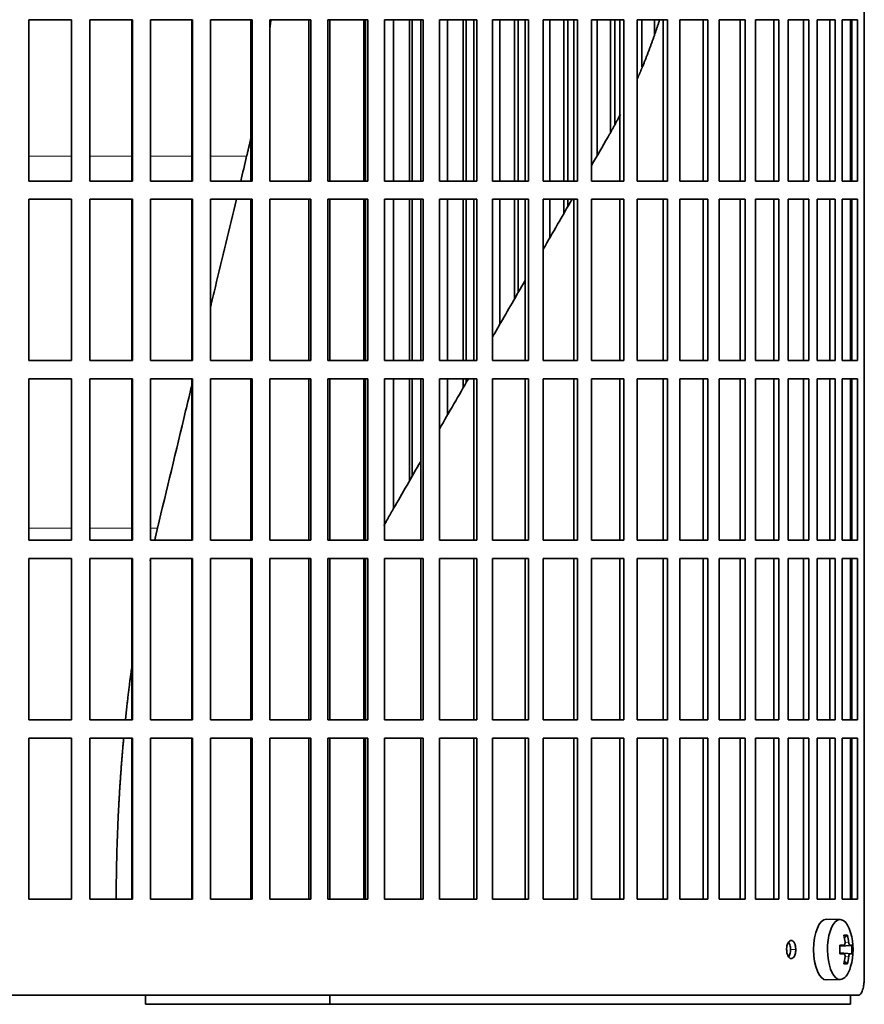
# Model space of a CAD drawing. Header units: millimetres. Extents: x 432 to 1317, y -1117 to 1316.
# Tile 17 of 26: x 1081 to 1219, y -10 to 152. Entities that reach past the tile are written whole.
import ezdxf

# ---------------------------------------------------------------- set-up
doc = ezdxf.new("R2010")
doc.units = ezdxf.units.MM
for name, color, linetype in [('M5X8_UNI7687', 7, 'Continuous'), ('VSI344-454_FILTR', 7, 'Continuous'), ('VSI344-454_SUPPO', 7, 'Continuous')]:
    doc.layers.add(name, color=color, linetype=linetype)

# ---------------------------------------------------------------- blocks, each defined once
blk = doc.blocks.new('SE3')
at = {"layer": 'M5X8_UNI7687', "color": 7, "linetype": 'Continuous', "lineweight": 35}
for p, q in [((1215.36, 4.07), (1213.09, 4.14)), ((1216.53, 1.48), (1216.02, 1.09)), ((1215.25, -0.21), (1215.92, -0.15)), ((1215.92, -1.57), (1215.25, -1.5)), ((1217.22, -0.17), (1215.26, -0.31)), ((1217.22, -1.55), (1215.26, -1.41)), ((1216.53, -3.19), (1216.02, -2.8)), ((1213.09, -5.86), (1215.36, -5.79))]:
    blk.add_line(p, q, dxfattribs=at)
at = {"layer": 'M5X8_UNI7687', "color": 4, "linetype": 'Continuous', "lineweight": 9}
for p, q in [((1216.12, 0.29), (1216.72, 0.35)), ((1215.25, -0.21), (1215.91, -0.15)), ((1215.91, -1.57), (1215.25, -1.5)), ((1216.93, -0.15), (1215.26, -0.3)), ((1215.26, -1.41), (1216.93, -1.57)), ((1216.72, -2.07), (1216.11, -2.01))]:
    blk.add_line(p, q, dxfattribs=at)
at = {"layer": 'M5X8_UNI7687', "color": 7, "linetype": 'Continuous', "lineweight": 35}
for centre, radius, start, end in [((1207.45, -0.86), 10, 343.7273, 16.2727), ((1207.83, -0.86), 9.42, 355.7871, 4.2129)]:
    blk.add_arc(centre, radius, start, end, dxfattribs=at)
for centre, major_axis, ratio, start_param, end_param in [((1213.07, -0.86), (0, -5), 0.422618, 3.141593, 6.283185), ((1215.33, -0.86), (0, -4.93), 0.422618, 2.175256, 6.283185), ((1209.45, -3.92), (7.75, 5.06), 0.247104, 0.286808, 0.4365), ((1207.53, -0.86), (0, 10), 0.866025, 4.833518, 4.948078), ((1207.39, -0.86), (0, 10), 0.939693, 4.833518, 4.948078), ((1207.46, -1.01), (9.97, 0.79), 0.036834, 0.556003, 0.670562), ((1210.74, -0.86), (0, -9.26), 0.488139, 1.49595, 1.645642), ((1207.46, -0.7), (9.97, -0.79), 0.036834, -0.670562, -0.556003), ((1207.46, -1.01), (9.97, 0.79), 0.036834, 0.199185, 0.313745), ((1207.46, -0.7), (9.97, -0.79), 0.036834, -0.313745, -0.199185), ((1207.53, -0.86), (0, -10), 0.866025, 1.335108, 1.449667), ((1209.45, 2.21), (7.75, -5.06), 0.247104, -0.4365, -0.286808), ((1207.39, -0.86), (0, -10), 0.939693, 1.335108, 1.449667), ((1215.33, -0.86), (0, -4.93), 0.422618, 0, 0.966337), ((1213.07, -0.86), (0, -5), 0.422618, 0, 0.012961)]:
    blk.add_ellipse(centre, major_axis=major_axis, ratio=ratio, start_param=start_param, end_param=end_param, dxfattribs=at)
for points in [[(1215.91, -0.15), (1215.92, -0.15), (1215.94, -0.15), (1215.96, -0.14), (1215.99, -0.13), (1216.01, -0.11), (1216.03, -0.09), (1216.05, -0.06), (1216.07, -0.03), (1216.08, 0), (1216.1, 0.04), (1216.11, 0.08), (1216.12, 0.12), (1216.12, 0.16), (1216.13, 0.21), (1216.13, 0.25), (1216.13, 0.3), (1216.12, 0.33), (1216.12, 0.35)], [(1216.72, 0.35), (1216.72, 0.33), (1216.73, 0.3), (1216.74, 0.25), (1216.74, 0.21), (1216.75, 0.16), (1216.77, 0.12), (1216.78, 0.08), (1216.79, 0.04), (1216.81, 0), (1216.82, -0.03), (1216.84, -0.06), (1216.85, -0.09), (1216.87, -0.11), (1216.88, -0.13), (1216.9, -0.14), (1216.92, -0.15), (1216.93, -0.15), (1216.93, -0.15)], [(1216.12, -2.07), (1216.12, -2.05), (1216.13, -2.01), (1216.13, -1.97), (1216.13, -1.92), (1216.12, -1.88), (1216.12, -1.83), (1216.11, -1.79), (1216.1, -1.75), (1216.08, -1.72), (1216.07, -1.68), (1216.05, -1.65), (1216.03, -1.63), (1216.01, -1.61), (1215.99, -1.59), (1215.96, -1.58), (1215.94, -1.57), (1215.92, -1.57), (1215.91, -1.57)], [(1216.93, -1.57), (1216.93, -1.57), (1216.92, -1.57), (1216.9, -1.58), (1216.88, -1.59), (1216.87, -1.61), (1216.85, -1.63), (1216.84, -1.65), (1216.82, -1.68), (1216.81, -1.72), (1216.79, -1.75), (1216.78, -1.79), (1216.77, -1.83), (1216.75, -1.88), (1216.74, -1.92), (1216.74, -1.97), (1216.73, -2.01), (1216.72, -2.05), (1216.72, -2.07)]]:
    blk.add_open_spline(points, degree=3, dxfattribs=at)
at = {"layer": 'VSI344-454_FILTR', "color": 7, "linetype": 'Continuous', "lineweight": 35}
for p, q in [((1219.29, -5.36), (1219.29, 265.64)), ((1082, 151.89), (1089.03, 151.89)), ((1082, 125.39), (1082, 151.89)), ((1089.01, 125.39), (1089.01, 151.89)), ((1089.03, 125.39), (1089.03, 151.89)), ((1092.01, 151.89), (1099.02, 151.89)), ((1092.01, 125.39), (1092.01, 151.89)), ((1098.93, 125.39), (1098.93, 151.89)), ((1099.02, 125.39), (1099.02, 151.89)), ((1101.98, 151.89), (1108.93, 151.89)), ((1101.98, 125.39), (1101.98, 151.89)), ((1108.77, 125.39), (1108.77, 151.89)), ((1108.93, 125.39), (1108.93, 151.89)), ((1111.85, 151.89), (1118.71, 151.89)), ((1111.85, 125.39), (1111.85, 151.89)), ((1118.48, 125.39), (1118.48, 151.89)), ((1118.71, 125.39), (1118.71, 151.89)), ((1121.59, 151.89), (1128.32, 151.89)), ((1121.59, 125.39), (1121.59, 151.89)), ((1128.03, 125.39), (1128.03, 151.89)), ((1128.32, 125.39), (1128.32, 151.89)), ((1131.14, 151.89), (1137.71, 151.89)), ((1131.14, 125.39), (1131.14, 151.89)), ((1137.35, 125.39), (1137.35, 151.89)), ((1137.71, 125.39), (1137.71, 151.89)), ((1140.45, 151.89), (1146.83, 151.89)), ((1140.45, 125.39), (1140.45, 151.89)), ((1141.91, 125.39), (1141.91, 151.89)), ((1144.55, 125.39), (1144.55, 151.89)), ((1145.01, 125.39), (1145.01, 151.89)), ((1146.4, 125.39), (1146.4, 151.89)), ((1146.83, 125.39), (1146.83, 151.89)), ((1149.48, 151.89), (1155.64, 151.89)), ((1149.48, 125.39), (1149.48, 151.89)), ((1150.82, 125.39), (1150.82, 151.89)), ((1153.37, 125.39), (1153.37, 151.89)), ((1153.88, 125.39), (1153.88, 151.89)), ((1155.15, 125.39), (1155.15, 151.89)), ((1155.64, 125.39), (1155.64, 151.89)), ((1158.19, 151.89), (1164.09, 151.89)), ((1158.19, 125.39), (1158.19, 151.89)), ((1159.4, 125.39), (1159.4, 151.89)), ((1161.84, 125.39), (1161.84, 151.89)), ((1162.41, 125.39), (1162.41, 151.89)), ((1163.55, 125.39), (1163.55, 151.89)), ((1164.09, 125.39), (1164.09, 151.89)), ((1166.54, 151.89), (1172.16, 151.89)), ((1166.54, 125.39), (1166.54, 151.89)), ((1167.6, 125.39), (1167.6, 151.89)), ((1169.93, 125.39), (1169.93, 151.89)), ((1170.56, 125.39), (1170.56, 151.89)), ((1171.55, 125.39), (1171.55, 151.89)), ((1172.16, 125.39), (1172.16, 151.89)), ((1174.47, 151.89), (1179.78, 151.89)), ((1174.47, 125.39), (1174.47, 151.89)), ((1175.4, 129.54), (1175.4, 151.89)), ((1177.59, 133.44), (1177.59, 151.89)), ((1178.28, 134.75), (1178.28, 151.89)), ((1179.13, 125.39), (1179.13, 151.89)), ((1179.78, 125.39), (1179.78, 151.89)), ((1181.96, 151.89), (1186.94, 151.89)), ((1181.96, 125.39), (1181.96, 151.89)), ((1182.74, 144.15), (1182.74, 151.89)), ((1184.8, 149.46), (1184.8, 151.89)), ((1186.23, 125.39), (1186.23, 151.89)), ((1186.94, 125.39), (1186.94, 151.89)), ((1188.97, 151.89), (1193.59, 151.89)), ((1188.97, 125.39), (1188.97, 151.89)), ((1192.83, 125.39), (1192.83, 151.89)), ((1193.59, 125.39), (1193.59, 151.89)), ((1195.46, 151.89), (1199.7, 151.89)), ((1195.46, 125.39), (1195.46, 151.89)), ((1198.9, 125.39), (1198.9, 151.89)), ((1199.7, 125.39), (1199.7, 151.89)), ((1201.41, 151.89), (1205.24, 151.89)), ((1201.41, 125.39), (1201.41, 151.89)), ((1204.4, 125.39), (1204.4, 151.89)), ((1205.24, 125.39), (1205.24, 151.89)), ((1206.78, 151.89), (1210.19, 151.89)), ((1206.78, 125.39), (1206.78, 151.89)), ((1209.31, 125.39), (1209.31, 151.89)), ((1210.19, 125.39), (1210.19, 151.89)), ((1211.54, 151.89), (1214.51, 151.89)), ((1211.54, 125.39), (1211.54, 151.89)), ((1213.61, 125.39), (1213.61, 151.89)), ((1214.51, 125.39), (1214.51, 151.89)), ((1215.68, 151.89), (1218.2, 151.89)), ((1215.68, 125.39), (1215.68, 151.89)), ((1217.27, 125.39), (1217.27, 151.89)), ((1218.2, 125.39), (1218.2, 151.89)), ((1082, 125.39), (1089.03, 125.39)), ((1092.01, 125.39), (1099.02, 125.39)), ((1101.98, 125.39), (1108.93, 125.39)), ((1111.85, 125.39), (1118.71, 125.39)), ((1121.59, 125.39), (1128.32, 125.39)), ((1131.14, 125.39), (1137.71, 125.39)), ((1140.45, 125.39), (1146.83, 125.39)), ((1149.48, 125.39), (1155.64, 125.39)), ((1158.19, 125.39), (1164.09, 125.39)), ((1166.54, 125.39), (1172.16, 125.39)), ((1174.47, 125.39), (1179.78, 125.39)), ((1181.96, 125.39), (1186.94, 125.39)), ((1188.97, 125.39), (1193.59, 125.39)), ((1195.46, 125.39), (1199.7, 125.39)), ((1201.41, 125.39), (1205.24, 125.39)), ((1206.78, 125.39), (1210.19, 125.39)), ((1211.54, 125.39), (1214.51, 125.39)), ((1215.68, 125.39), (1218.2, 125.39)), ((1082, 122.39), (1089.03, 122.39)), ((1082, 95.89), (1082, 122.39)), ((1089.01, 95.89), (1089.01, 122.39)), ((1089.03, 95.89), (1089.03, 122.39)), ((1092.01, 122.39), (1099.02, 122.39)), ((1092.01, 95.89), (1092.01, 122.39)), ((1098.93, 95.89), (1098.93, 122.39)), ((1099.02, 95.89), (1099.02, 122.39)), ((1101.98, 122.39), (1108.93, 122.39)), ((1101.98, 95.89), (1101.98, 122.39)), ((1108.77, 95.89), (1108.77, 122.39)), ((1108.93, 95.89), (1108.93, 122.39)), ((1111.85, 122.39), (1118.71, 122.39)), ((1111.85, 95.89), (1111.85, 122.39)), ((1118.48, 95.89), (1118.48, 122.39)), ((1118.71, 95.89), (1118.71, 122.39)), ((1121.59, 122.39), (1128.32, 122.39)), ((1121.59, 95.89), (1121.59, 122.39)), ((1128.03, 95.89), (1128.03, 122.39)), ((1128.32, 95.89), (1128.32, 122.39)), ((1131.14, 122.39), (1137.71, 122.39)), ((1131.14, 95.89), (1131.14, 122.39)), ((1137.35, 95.89), (1137.35, 122.39)), ((1137.71, 95.89), (1137.71, 122.39)), ((1140.45, 122.39), (1146.83, 122.39)), ((1140.45, 95.89), (1140.45, 122.39)), ((1141.91, 95.89), (1141.91, 122.39)), ((1144.55, 95.89), (1144.55, 122.39)), ((1145.01, 95.89), (1145.01, 122.39)), ((1146.4, 95.89), (1146.4, 122.39)), ((1146.83, 95.89), (1146.83, 122.39)), ((1149.48, 122.39), (1155.64, 122.39)), ((1149.48, 95.89), (1149.48, 122.39)), ((1150.82, 95.89), (1150.82, 122.39)), ((1153.37, 95.89), (1153.37, 122.39)), ((1153.88, 95.89), (1153.88, 122.39)), ((1155.15, 95.89), (1155.15, 122.39)), ((1155.64, 95.89), (1155.64, 122.39)), ((1158.19, 122.39), (1164.09, 122.39)), ((1158.19, 95.89), (1158.19, 122.39)), ((1159.4, 101.83), (1159.4, 122.39)), ((1161.84, 106.07), (1161.84, 122.39)), ((1162.41, 107.06), (1162.41, 122.39)), ((1163.55, 95.89), (1163.55, 122.39)), ((1164.09, 95.89), (1164.09, 122.39)), ((1166.54, 122.39), (1172.16, 122.39)), ((1166.54, 95.89), (1166.54, 122.39)), ((1167.6, 116.04), (1167.6, 122.39)), ((1169.93, 120.08), (1169.93, 122.39)), ((1170.56, 121.17), (1170.56, 122.39)), ((1171.55, 95.89), (1171.55, 122.39)), ((1172.16, 95.89), (1172.16, 122.39)), ((1174.47, 122.39), (1179.78, 122.39)), ((1174.47, 95.89), (1174.47, 122.39)), ((1179.13, 95.89), (1179.13, 122.39)), ((1179.78, 95.89), (1179.78, 122.39)), ((1181.96, 122.39), (1186.94, 122.39)), ((1181.96, 95.89), (1181.96, 122.39)), ((1186.23, 95.89), (1186.23, 122.39)), ((1186.94, 95.89), (1186.94, 122.39)), ((1188.97, 122.39), (1193.59, 122.39)), ((1188.97, 95.89), (1188.97, 122.39)), ((1192.83, 95.89), (1192.83, 122.39)), ((1193.59, 95.89), (1193.59, 122.39)), ((1195.46, 122.39), (1199.7, 122.39)), ((1195.46, 95.89), (1195.46, 122.39)), ((1198.9, 95.89), (1198.9, 122.39)), ((1199.7, 95.89), (1199.7, 122.39)), ((1201.41, 122.39), (1205.24, 122.39)), ((1201.41, 95.89), (1201.41, 122.39)), ((1204.4, 95.89), (1204.4, 122.39)), ((1205.24, 95.89), (1205.24, 122.39)), ((1206.78, 122.39), (1210.19, 122.39)), ((1206.78, 95.89), (1206.78, 122.39)), ((1209.31, 95.89), (1209.31, 122.39)), ((1210.19, 95.89), (1210.19, 122.39)), ((1211.54, 122.39), (1214.51, 122.39)), ((1211.54, 95.89), (1211.54, 122.39)), ((1213.61, 95.89), (1213.61, 122.39)), ((1214.51, 95.89), (1214.51, 122.39)), ((1215.68, 122.39), (1218.2, 122.39)), ((1215.68, 95.89), (1215.68, 122.39)), ((1217.27, 95.89), (1217.27, 122.39)), ((1218.2, 95.89), (1218.2, 122.39)), ((1082, 95.89), (1089.03, 95.89)), ((1092.01, 95.89), (1099.02, 95.89)), ((1101.98, 95.89), (1108.93, 95.89)), ((1111.85, 95.89), (1118.71, 95.89)), ((1121.59, 95.89), (1128.32, 95.89)), ((1131.14, 95.89), (1137.71, 95.89)), ((1140.45, 95.89), (1146.83, 95.89)), ((1149.48, 95.89), (1155.64, 95.89)), ((1158.19, 95.89), (1164.09, 95.89)), ((1166.54, 95.89), (1172.16, 95.89)), ((1174.47, 95.89), (1179.78, 95.89)), ((1181.96, 95.89), (1186.94, 95.89)), ((1188.97, 95.89), (1193.59, 95.89)), ((1195.46, 95.89), (1199.7, 95.89)), ((1201.41, 95.89), (1205.24, 95.89)), ((1206.78, 95.89), (1210.19, 95.89)), ((1211.54, 95.89), (1214.51, 95.89)), ((1215.68, 95.89), (1218.2, 95.89)), ((1082, 92.89), (1089.03, 92.89)), ((1082, 66.39), (1082, 92.89)), ((1089.01, 66.39), (1089.01, 92.89)), ((1089.03, 66.39), (1089.03, 92.89)), ((1092.01, 92.89), (1099.02, 92.89)), ((1092.01, 66.39), (1092.01, 92.89)), ((1098.93, 66.39), (1098.93, 92.89)), ((1099.02, 66.39), (1099.02, 92.89)), ((1101.98, 92.89), (1108.93, 92.89)), ((1101.98, 66.39), (1101.98, 92.89)), ((1108.77, 66.39), (1108.77, 92.89)), ((1108.93, 66.39), (1108.93, 92.89)), ((1111.85, 92.89), (1118.71, 92.89)), ((1111.85, 66.39), (1111.85, 92.89)), ((1118.48, 66.39), (1118.48, 92.89)), ((1118.71, 66.39), (1118.71, 92.89)), ((1121.59, 92.89), (1128.32, 92.89)), ((1121.59, 66.39), (1121.59, 92.89)), ((1128.03, 66.39), (1128.03, 92.89)), ((1128.32, 66.39), (1128.32, 92.89)), ((1131.14, 92.89), (1137.71, 92.89)), ((1131.14, 66.39), (1131.14, 92.89)), ((1137.35, 66.39), (1137.35, 92.89)), ((1137.71, 66.39), (1137.71, 92.89)), ((1140.45, 92.89), (1146.83, 92.89)), ((1140.45, 66.39), (1140.45, 92.89)), ((1141.91, 71.54), (1141.91, 92.89)), ((1144.55, 76.12), (1144.55, 92.89)), ((1145.01, 76.91), (1145.01, 92.89)), ((1146.4, 66.39), (1146.4, 92.89)), ((1146.83, 66.39), (1146.83, 92.89)), ((1149.48, 92.89), (1155.64, 92.89)), ((1149.48, 66.39), (1149.48, 92.89)), ((1150.82, 86.97), (1150.82, 92.89)), ((1153.37, 91.39), (1153.37, 92.89)), ((1153.88, 92.28), (1153.88, 92.89)), ((1155.15, 66.39), (1155.15, 92.89)), ((1155.64, 66.39), (1155.64, 92.89)), ((1158.19, 92.89), (1164.09, 92.89)), ((1158.19, 66.39), (1158.19, 92.89)), ((1163.55, 66.39), (1163.55, 92.89)), ((1164.09, 66.39), (1164.09, 92.89)), ((1166.54, 92.89), (1172.16, 92.89)), ((1166.54, 66.39), (1166.54, 92.89)), ((1171.55, 66.39), (1171.55, 92.89)), ((1172.16, 66.39), (1172.16, 92.89)), ((1174.47, 92.89), (1179.78, 92.89)), ((1174.47, 66.39), (1174.47, 92.89)), ((1179.13, 66.39), (1179.13, 92.89)), ((1179.78, 66.39), (1179.78, 92.89)), ((1181.96, 92.89), (1186.94, 92.89)), ((1181.96, 66.39), (1181.96, 92.89)), ((1186.23, 66.39), (1186.23, 92.89)), ((1186.94, 66.39), (1186.94, 92.89)), ((1188.97, 92.89), (1193.59, 92.89)), ((1188.97, 66.39), (1188.97, 92.89)), ((1192.83, 66.39), (1192.83, 92.89)), ((1193.59, 66.39), (1193.59, 92.89)), ((1195.46, 92.89), (1199.7, 92.89)), ((1195.46, 66.39), (1195.46, 92.89)), ((1198.9, 66.39), (1198.9, 92.89)), ((1199.7, 66.39), (1199.7, 92.89)), ((1201.41, 92.89), (1205.24, 92.89)), ((1201.41, 66.39), (1201.41, 92.89)), ((1204.4, 66.39), (1204.4, 92.89)), ((1205.24, 66.39), (1205.24, 92.89)), ((1206.78, 92.89), (1210.19, 92.89)), ((1206.78, 66.39), (1206.78, 92.89)), ((1209.31, 66.39), (1209.31, 92.89)), ((1210.19, 66.39), (1210.19, 92.89)), ((1211.54, 92.89), (1214.51, 92.89)), ((1211.54, 66.39), (1211.54, 92.89)), ((1213.61, 66.39), (1213.61, 92.89)), ((1214.51, 66.39), (1214.51, 92.89)), ((1215.68, 92.89), (1218.2, 92.89)), ((1215.68, 66.39), (1215.68, 92.89)), ((1217.27, 66.39), (1217.27, 92.89)), ((1218.2, 66.39), (1218.2, 92.89)), ((1082, 66.39), (1089.03, 66.39)), ((1092.01, 66.39), (1099.02, 66.39)), ((1101.98, 66.39), (1108.93, 66.39)), ((1111.85, 66.39), (1118.71, 66.39)), ((1121.59, 66.39), (1128.32, 66.39)), ((1131.14, 66.39), (1137.71, 66.39)), ((1140.45, 66.39), (1146.83, 66.39)), ((1149.48, 66.39), (1155.64, 66.39)), ((1158.19, 66.39), (1164.09, 66.39)), ((1166.54, 66.39), (1172.16, 66.39)), ((1174.47, 66.39), (1179.78, 66.39)), ((1181.96, 66.39), (1186.94, 66.39)), ((1188.97, 66.39), (1193.59, 66.39)), ((1195.46, 66.39), (1199.7, 66.39)), ((1201.41, 66.39), (1205.24, 66.39)), ((1206.78, 66.39), (1210.19, 66.39)), ((1211.54, 66.39), (1214.51, 66.39)), ((1215.68, 66.39), (1218.2, 66.39)), ((1082, 63.39), (1089.03, 63.39)), ((1082, 36.89), (1082, 63.39)), ((1089.01, 36.89), (1089.01, 63.39)), ((1089.03, 36.89), (1089.03, 63.39)), ((1092.01, 63.39), (1099.02, 63.39)), ((1092.01, 36.89), (1092.01, 63.39)), ((1098.93, 36.89), (1098.93, 63.39)), ((1099.02, 36.89), (1099.02, 63.39)), ((1101.98, 63.39), (1108.93, 63.39)), ((1101.98, 36.89), (1101.98, 63.39)), ((1108.77, 36.89), (1108.77, 63.39)), ((1108.93, 36.89), (1108.93, 63.39)), ((1111.85, 63.39), (1118.71, 63.39)), ((1111.85, 36.89), (1111.85, 63.39)), ((1118.48, 36.89), (1118.48, 63.39)), ((1118.71, 36.89), (1118.71, 63.39)), ((1121.59, 63.39), (1128.32, 63.39)), ((1121.59, 36.89), (1121.59, 63.39)), ((1128.03, 36.89), (1128.03, 63.39)), ((1128.32, 36.89), (1128.32, 63.39)), ((1131.14, 63.39), (1137.71, 63.39)), ((1131.14, 36.89), (1131.14, 63.39)), ((1137.35, 36.89), (1137.35, 63.39)), ((1137.71, 36.89), (1137.71, 63.39)), ((1140.45, 63.39), (1146.83, 63.39)), ((1140.45, 36.89), (1140.45, 63.39)), ((1146.4, 36.89), (1146.4, 63.39)), ((1146.83, 36.89), (1146.83, 63.39)), ((1149.48, 63.39), (1155.64, 63.39)), ((1149.48, 36.89), (1149.48, 63.39)), ((1155.15, 36.89), (1155.15, 63.39)), ((1155.64, 36.89), (1155.64, 63.39)), ((1158.19, 63.39), (1164.09, 63.39)), ((1158.19, 36.89), (1158.19, 63.39)), ((1163.55, 36.89), (1163.55, 63.39)), ((1164.09, 36.89), (1164.09, 63.39)), ((1166.54, 63.39), (1172.16, 63.39)), ((1166.54, 36.89), (1166.54, 63.39)), ((1171.55, 36.89), (1171.55, 63.39)), ((1172.16, 36.89), (1172.16, 63.39)), ((1174.47, 63.39), (1179.78, 63.39)), ((1174.47, 36.89), (1174.47, 63.39)), ((1179.13, 36.89), (1179.13, 63.39)), ((1179.78, 36.89), (1179.78, 63.39)), ((1181.96, 63.39), (1186.94, 63.39)), ((1181.96, 36.89), (1181.96, 63.39)), ((1186.23, 36.89), (1186.23, 63.39)), ((1186.94, 36.89), (1186.94, 63.39)), ((1188.97, 63.39), (1193.59, 63.39)), ((1188.97, 36.89), (1188.97, 63.39)), ((1192.83, 36.89), (1192.83, 63.39)), ((1193.59, 36.89), (1193.59, 63.39)), ((1195.46, 63.39), (1199.7, 63.39)), ((1195.46, 36.89), (1195.46, 63.39)), ((1198.9, 36.89), (1198.9, 63.39)), ((1199.7, 36.89), (1199.7, 63.39)), ((1201.41, 63.39), (1205.24, 63.39)), ((1201.41, 36.89), (1201.41, 63.39)), ((1204.4, 36.89), (1204.4, 63.39)), ((1205.24, 36.89), (1205.24, 63.39)), ((1206.78, 63.39), (1210.19, 63.39)), ((1206.78, 36.89), (1206.78, 63.39)), ((1209.31, 36.89), (1209.31, 63.39)), ((1210.19, 36.89), (1210.19, 63.39)), ((1211.54, 63.39), (1214.51, 63.39)), ((1211.54, 36.89), (1211.54, 63.39)), ((1213.61, 36.89), (1213.61, 63.39)), ((1214.51, 36.89), (1214.51, 63.39)), ((1215.68, 63.39), (1218.2, 63.39)), ((1215.68, 36.89), (1215.68, 63.39)), ((1217.27, 36.89), (1217.27, 63.39)), ((1218.2, 36.89), (1218.2, 63.39)), ((1082, 36.89), (1089.03, 36.89)), ((1092.01, 36.89), (1099.02, 36.89)), ((1101.98, 36.89), (1108.93, 36.89)), ((1111.85, 36.89), (1118.71, 36.89)), ((1121.59, 36.89), (1128.32, 36.89)), ((1131.14, 36.89), (1137.71, 36.89)), ((1140.45, 36.89), (1146.83, 36.89)), ((1149.48, 36.89), (1155.64, 36.89)), ((1158.19, 36.89), (1164.09, 36.89)), ((1166.54, 36.89), (1172.16, 36.89)), ((1174.47, 36.89), (1179.78, 36.89)), ((1181.96, 36.89), (1186.94, 36.89)), ((1188.97, 36.89), (1193.59, 36.89)), ((1195.46, 36.89), (1199.7, 36.89)), ((1201.41, 36.89), (1205.24, 36.89)), ((1206.78, 36.89), (1210.19, 36.89)), ((1211.54, 36.89), (1214.51, 36.89)), ((1215.68, 36.89), (1218.2, 36.89)), ((1082, 33.89), (1089.03, 33.89)), ((1082, 7.39), (1082, 33.89)), ((1089.01, 7.39), (1089.01, 33.89)), ((1089.03, 7.39), (1089.03, 33.89)), ((1092.01, 33.89), (1099.02, 33.89)), ((1092.01, 7.39), (1092.01, 33.89)), ((1098.93, 7.39), (1098.93, 33.89)), ((1099.02, 7.39), (1099.02, 33.89)), ((1101.98, 33.89), (1108.93, 33.89)), ((1101.98, 7.39), (1101.98, 33.89)), ((1108.77, 7.39), (1108.77, 33.89)), ((1108.93, 7.39), (1108.93, 33.89)), ((1111.85, 33.89), (1118.71, 33.89)), ((1111.85, 7.39), (1111.85, 33.89)), ((1118.48, 7.39), (1118.48, 33.89)), ((1118.71, 7.39), (1118.71, 33.89)), ((1121.59, 33.89), (1128.32, 33.89)), ((1121.59, 7.39), (1121.59, 33.89)), ((1128.03, 7.39), (1128.03, 33.89)), ((1128.32, 7.39), (1128.32, 33.89)), ((1131.14, 33.89), (1137.71, 33.89)), ((1131.14, 7.39), (1131.14, 33.89)), ((1137.35, 7.39), (1137.35, 33.89)), ((1137.71, 7.39), (1137.71, 33.89)), ((1140.45, 33.89), (1146.83, 33.89)), ((1140.45, 7.39), (1140.45, 33.89)), ((1146.4, 7.39), (1146.4, 33.89)), ((1146.83, 7.39), (1146.83, 33.89)), ((1149.48, 33.89), (1155.64, 33.89)), ((1149.48, 7.39), (1149.48, 33.89)), ((1155.15, 7.39), (1155.15, 33.89)), ((1155.64, 7.39), (1155.64, 33.89)), ((1158.19, 33.89), (1164.09, 33.89)), ((1158.19, 7.39), (1158.19, 33.89)), ((1163.55, 7.39), (1163.55, 33.89)), ((1164.09, 7.39), (1164.09, 33.89)), ((1166.54, 33.89), (1172.16, 33.89)), ((1166.54, 7.39), (1166.54, 33.89)), ((1171.55, 7.39), (1171.55, 33.89)), ((1172.16, 7.39), (1172.16, 33.89)), ((1174.47, 33.89), (1179.78, 33.89)), ((1174.47, 7.39), (1174.47, 33.89)), ((1179.13, 7.39), (1179.13, 33.89)), ((1179.78, 7.39), (1179.78, 33.89)), ((1181.96, 33.89), (1186.94, 33.89)), ((1181.96, 7.39), (1181.96, 33.89)), ((1186.23, 7.39), (1186.23, 33.89)), ((1186.94, 7.39), (1186.94, 33.89)), ((1188.97, 33.89), (1193.59, 33.89)), ((1188.97, 7.39), (1188.97, 33.89)), ((1192.83, 7.39), (1192.83, 33.89)), ((1193.59, 7.39), (1193.59, 33.89)), ((1195.46, 33.89), (1199.7, 33.89)), ((1195.46, 7.39), (1195.46, 33.89)), ((1198.9, 7.39), (1198.9, 33.89)), ((1199.7, 7.39), (1199.7, 33.89)), ((1201.41, 33.89), (1205.24, 33.89)), ((1201.41, 7.39), (1201.41, 33.89)), ((1204.4, 7.39), (1204.4, 33.89)), ((1205.24, 7.39), (1205.24, 33.89)), ((1206.78, 33.89), (1210.19, 33.89)), ((1206.78, 7.39), (1206.78, 33.89)), ((1209.31, 7.39), (1209.31, 33.89)), ((1210.19, 7.39), (1210.19, 33.89)), ((1211.54, 33.89), (1214.51, 33.89)), ((1211.54, 7.39), (1211.54, 33.89)), ((1213.61, 7.39), (1213.61, 33.89)), ((1214.51, 7.39), (1214.51, 33.89)), ((1215.68, 33.89), (1218.2, 33.89)), ((1215.68, 7.39), (1215.68, 33.89)), ((1217.27, 7.39), (1217.27, 33.89)), ((1218.2, 7.39), (1218.2, 33.89)), ((1082, 7.39), (1089.03, 7.39)), ((1092.01, 7.39), (1099.02, 7.39)), ((1101.98, 7.39), (1108.93, 7.39)), ((1111.85, 7.39), (1118.71, 7.39)), ((1121.59, 7.39), (1128.32, 7.39)), ((1131.14, 7.39), (1137.71, 7.39)), ((1140.45, 7.39), (1146.83, 7.39)), ((1149.48, 7.39), (1155.64, 7.39)), ((1158.19, 7.39), (1164.09, 7.39)), ((1166.54, 7.39), (1172.16, 7.39)), ((1174.47, 7.39), (1179.78, 7.39)), ((1181.96, 7.39), (1186.94, 7.39)), ((1188.97, 7.39), (1193.59, 7.39)), ((1195.46, 7.39), (1199.7, 7.39)), ((1201.41, 7.39), (1205.24, 7.39)), ((1206.78, 7.39), (1210.19, 7.39)), ((1211.54, 7.39), (1214.51, 7.39)), ((1215.68, 7.39), (1218.2, 7.39)), ((939.51, -8.36), (1218.32, -8.36))]:
    blk.add_line(p, q, dxfattribs=at)
at = {"layer": 'VSI344-454_FILTR', "color": 4, "linetype": 'Continuous', "lineweight": 9}
blk.add_line((1208.03, -0.86), (1207.16, -0.86), dxfattribs=at)
at = {"layer": 'VSI344-454_FILTR', "color": 7, "linetype": 'Continuous', "lineweight": 35}
for points, knots in [([(1206.53, -0.86), (1206.53, -0.73), (1206.54, -0.46), (1206.63, -0.09), (1206.77, 0.28), (1207, 0.57), (1207.29, 0.68), (1207.58, 0.56), (1207.83, 0.23), (1208, -0.27), (1208.02, -0.66), (1208.03, -0.86)], [0, 0, 0, 0, 0.084454, 0.168831, 0.25477, 0.378375, 0.501304, 0.626685, 0.750981, 0.875806, 1, 1, 1, 1]), ([(1207.16, -0.86), (1207.16, -0.73), (1207.15, -0.47), (1207.07, -0.1), (1206.97, 0.17), (1206.89, 0.31), (1206.86, 0.36)], [0, 0, 0, 0, 0.0839215, 0.1651632, 0.2496847, 0.3008002, 0.3008002, 0.3008002, 0.3008002]), ([(1208.03, -0.86), (1208.02, -0.99), (1208.02, -1.26), (1207.93, -1.62), (1207.8, -1.99), (1207.57, -2.28), (1207.28, -2.4), (1206.99, -2.28), (1206.74, -1.94), (1206.56, -1.45), (1206.54, -1.05), (1206.53, -0.86)], [0, 0, 0, 0, 0.084454, 0.168831, 0.25477, 0.378375, 0.501304, 0.626685, 0.750981, 0.875806, 1, 1, 1, 1]), ([(1206.86, -2.07), (1206.89, -2.03), (1206.97, -1.9), (1207.07, -1.62), (1207.15, -1.26), (1207.16, -0.99), (1207.16, -0.86)], [0.6999614, 0.6999614, 0.6999614, 0.6999614, 0.7454545, 0.8313176, 0.915596, 1, 1, 1, 1]), ([(1218.32, -8.36), (1218.34, -8.36), (1218.38, -8.36), (1218.44, -8.34), (1218.49, -8.32), (1218.54, -8.28), (1218.6, -8.24), (1218.65, -8.19), (1218.74, -8.08), (1218.87, -7.87), (1219.02, -7.49), (1219.14, -7.04), (1219.21, -6.6), (1219.25, -6.23), (1219.28, -5.94), (1219.29, -5.65), (1219.29, -5.46), (1219.29, -5.36)], [0, 0, 0, 0, 0.036074, 0.071835, 0.107394, 0.142867, 0.178369, 0.214015, 0.24992, 0.375515, 0.499618, 0.623903, 0.749864, 0.812552, 0.874725, 0.937001, 1, 1, 1, 1])]:
    blk.add_open_spline(points, degree=3, knots=knots, dxfattribs=at)
at = {"layer": 'VSI344-454_SUPPO', "color": 7, "linetype": 'Continuous', "lineweight": 35}
for p, q in [((1131.48, 125.39), (1131.48, 151.89)), ((1137.08, 125.39), (1137.08, 151.89)), ((1217.01, 125.39), (1217.01, 151.89)), ((1131.48, 95.89), (1131.48, 122.39)), ((1137.08, 95.89), (1137.08, 122.39)), ((1217.01, 95.89), (1217.01, 122.39)), ((1131.48, 66.39), (1131.48, 92.89)), ((1137.08, 66.39), (1137.08, 92.89)), ((1217.01, 66.39), (1217.01, 92.89)), ((1131.48, 36.89), (1131.48, 63.39)), ((1137.08, 36.89), (1137.08, 63.39)), ((1217.01, 36.89), (1217.01, 63.39)), ((1131.48, 7.39), (1131.48, 33.89)), ((1137.08, 7.39), (1137.08, 33.89)), ((1217.01, 7.39), (1217.01, 33.89)), ((1101.18, -8.36), (1101.18, -9.86)), ((1131.48, -9.86), (1131.48, -8.36)), ((1217.01, -9.86), (1217.01, -8.36)), ((1131.48, -9.86), (1101.18, -9.86)), ((1131.48, -9.86), (1217.01, -9.86))]:
    blk.add_line(p, q, dxfattribs=at)
at = {"layer": 'VSI344-454_SUPPO', "color": 4, "linetype": 'Continuous', "lineweight": 9}
for p, q in [((1082, 129.45), (1089.01, 129.45)), ((1092.01, 129.45), (1098.93, 129.45)), ((1101.98, 129.45), (1108.77, 129.45)), ((1111.85, 129.45), (1117.8, 129.45)), ((1089.01, 68.35), (1082, 68.35)), ((1098.93, 68.35), (1092.01, 68.35)), ((1103.15, 68.35), (1101.98, 68.35))]:
    blk.add_line(p, q, dxfattribs=at)
at = {"layer": 'VSI344-454_SUPPO', "color": 7, "linetype": 'Continuous', "lineweight": 35}
for points, degree in [([(1121.79, 151.86), (1121.71, 151.22), (1121.63, 150.58)], 2), ([(1179.21, 136.33), (1178.23, 134.46), (1177.18, 132.63)], 2), ([(1118.52, 132.56), (1118.17, 130.99), (1117.8, 129.45)], 2), ([(1174.47, 127.95), (1175.37, 129.5), (1176.27, 131.06), (1177.18, 132.63)], 3), ([(1116.83, 125.39), (1117.15, 126.74), (1117.48, 128.09), (1117.8, 129.45)], 3), ([(1166.54, 114.2), (1168.11, 116.92), (1169.68, 119.65), (1171.27, 122.39)], 3), ([(1149.48, 84.66), (1151.06, 87.4), (1152.65, 90.14), (1154.24, 92.89)], 3), ([(1141.9, 71.53), (1143.4, 74.12), (1144.9, 76.72), (1146.4, 79.33)], 3), ([(1141.9, 71.53), (1141.12, 70.17), (1140.37, 68.79)], 2), ([(1103.15, 68.35), (1102.92, 67.4), (1102.7, 66.43)], 2), ([(1102.04, 63.45), (1101.99, 63.22), (1101.94, 62.99)], 2), ([(1137.3, 62.78), (1137.18, 62.52), (1137.06, 62.26)], 2)]:
    blk.add_open_spline(points, degree=degree, dxfattribs=at)
for points, degree, knots in [([(1185.65, 151.86), (1184.41, 147.97), (1182.86, 144.2), (1182.45, 143.21), (1182.03, 142.24)], 2, [0.5933263, 0.5933263, 0.5933263, 0.75, 0.75, 0.7912431, 0.7912431, 0.7912431]), ([(1111.85, 104.63), (1112.12, 105.75), (1113.52, 111.56), (1114.94, 117.51), (1116.11, 122.39)], 3, [0.6128166, 0.6128166, 0.6128166, 0.6128166, 0.6666667, 0.8922249, 0.8922249, 0.8922249, 0.8922249]), ([(1158.19, 99.75), (1158.57, 100.39), (1160.34, 103.48), (1162.13, 106.57), (1163.55, 109.02)], 3, [0.4683209, 0.4683209, 0.4683209, 0.4683209, 0.5, 0.6197977, 0.6197977, 0.6197977, 0.6197977]), ([(1103.15, 68.35), (1104.65, 74.59), (1106.51, 82.36), (1108.44, 90.38), (1108.77, 91.77)], 3, [0, 0, 0, 0, 0.3333333, 0.402566, 0.402566, 0.402566, 0.402566]), ([(1098.89, 45.31), (1098.45, 42.09), (1098.09, 38.8), (1097.99, 37.86), (1097.89, 36.91)], 2, [0.394559, 0.394559, 0.394559, 0.5, 0.5, 0.5302657, 0.5302657, 0.5302657]), ([(1097.6, 33.92), (1097.1, 28.51), (1096.8, 22.98), (1096.38, 15.23), (1096.36, 7.39)], 2, [0.5779363, 0.5779363, 0.5779363, 0.75, 0.75, 0.9920871, 0.9920871, 0.9920871])]:
    blk.add_open_spline(points, degree=degree, knots=knots, dxfattribs=at)

msp = doc.modelspace()

# ---------------------------------------------------------------- block references
msp.add_blockref('SE3', (0, 0))

doc.saveas('drawing.dxf')
